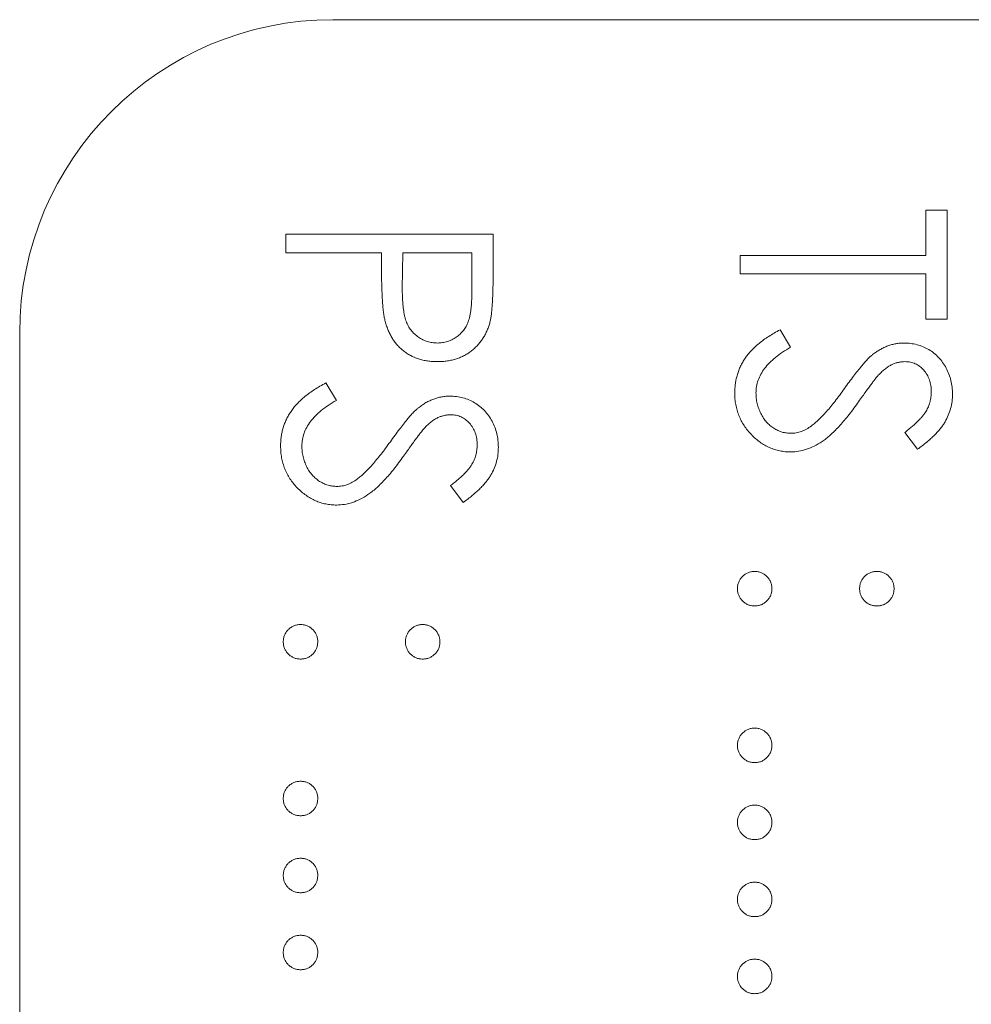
# Model space of a CAD drawing. Header units: millimetres. Extents: x 72 to 468, y 81 to 454.
# Tile 23 of 31: x 121.65 to 127.73, y 368.65 to 374.94. Entities that reach past the tile are written whole.
import ezdxf

# ---------------------------------------------------------------- set-up
doc = ezdxf.new("R2010")
doc.units = ezdxf.units.MM

msp = doc.modelspace()

# ---------------------------------------------------------------- linework, layer by layer
at = {"color": 7, "linetype": 'Continuous', "lineweight": 15}
for p, q in [((137.55, 374.94), (123.65, 374.94)), ((127.4372, 373.723), (127.5729, 373.723)), ((127.4372, 373.4347), (127.4372, 373.723)), ((127.5729, 373.723), (127.5729, 373.0277)), ((123.35, 373.5704), (124.6729, 373.5704)), ((123.35, 373.4517), (123.35, 373.5704)), ((124.6729, 373.5704), (124.6729, 373.311)), ((123.9606, 373.4517), (123.35, 373.4517)), ((123.9606, 373.3571), (123.9606, 373.4517)), ((124.0963, 373.4517), (124.0933, 373.2201)), ((124.5372, 373.4517), (124.0963, 373.4517)), ((124.5372, 373.2097), (124.5372, 373.4517)), ((126.25, 373.316), (126.25, 373.4347)), ((126.25, 373.4347), (127.4372, 373.4347)), ((127.4372, 373.316), (126.25, 373.316)), ((127.4372, 373.0277), (127.4372, 373.316)), ((127.5729, 373.0277), (127.4372, 373.0277)), ((126.5052, 372.9598), (126.5722, 372.848)), ((121.65, 372.94), (121.65, 316.94)), ((123.6052, 372.6206), (123.6722, 372.5088)), ((127.3829, 372.1966), (127.3015, 372.3039)), ((124.4829, 371.8574), (124.4015, 371.9647))]:
    msp.add_line(p, q, dxfattribs=at)
msp.add_arc((123.65, 372.94), 2, 90, 180, dxfattribs=at)
for points, knots in [([(123.9823, 373.0202), (123.9805, 373.0285), (123.9767, 373.0467), (123.9724, 373.0766), (123.9687, 373.1114), (123.9659, 373.1511), (123.9636, 373.1957), (123.9617, 373.245), (123.9607, 373.2994), (123.9606, 373.3373), (123.9606, 373.3571)], [0, 0, 0, 0, 0.075173, 0.164746, 0.268017, 0.385912, 0.517789, 0.663691, 0.824413, 1, 1, 1, 1]), ([(124.6729, 373.311), (124.6729, 373.2931), (124.6729, 373.2589), (124.6717, 373.2099), (124.6702, 373.1654), (124.6681, 373.1254), (124.6656, 373.09), (124.6621, 373.0591), (124.6584, 373.0327), (124.6547, 373.0169), (124.653, 373.0096)], [0, 0, 0, 0, 0.176956, 0.339055, 0.486318, 0.618781, 0.735619, 0.838742, 0.926457, 1, 1, 1, 1]), ([(124.0933, 373.2201), (124.0933, 373.2087), (124.0933, 373.1869), (124.0948, 373.1554), (124.0966, 373.1261), (124.0991, 373.0992), (124.1027, 373.0747), (124.1064, 373.0525), (124.1116, 373.0327), (124.1187, 373.0096), (124.1308, 372.9839), (124.1483, 372.9559), (124.1706, 372.9322), (124.1957, 372.9117), (124.2236, 372.8954), (124.2535, 372.8834), (124.2851, 372.8764), (124.3066, 372.8755), (124.3175, 372.875)], [0, 0, 0, 0, 0.0725384, 0.1400338, 0.2024957, 0.2605751, 0.3132283, 0.3615832, 0.4048784, 0.4441274, 0.5163997, 0.5865067, 0.6550854, 0.7243838, 0.7939735, 0.8616377, 0.9301109, 1, 1, 1, 1]), ([(124.3175, 372.875), (124.3282, 372.8755), (124.3493, 372.8764), (124.3803, 372.8835), (124.4099, 372.8953), (124.4375, 372.9118), (124.4625, 372.9317), (124.4842, 372.9549), (124.5017, 372.9812), (124.513, 373.0057), (124.5198, 373.0275), (124.5247, 373.0464), (124.5285, 373.0678), (124.5316, 373.0916), (124.5343, 373.1176), (124.5361, 373.1462), (124.5372, 373.1771), (124.5372, 373.1986), (124.5372, 373.2097)], [0, 0, 0, 0, 0.070044, 0.139238, 0.208197, 0.279173, 0.349987, 0.418354, 0.48761, 0.557411, 0.59533, 0.637964, 0.685913, 0.738185, 0.796103, 0.858517, 0.926658, 1, 1, 1, 1]), ([(124.3181, 372.7563), (124.3072, 372.7565), (124.2859, 372.7568), (124.2548, 372.7605), (124.225, 372.7655), (124.1967, 372.7733), (124.17, 372.7834), (124.1445, 372.7953), (124.1207, 372.8097), (124.0984, 372.8262), (124.0777, 372.8445), (124.0586, 372.8647), (124.0413, 372.8865), (124.0258, 372.9099), (124.0124, 372.9353), (124.0004, 372.962), (123.9903, 372.9905), (123.985, 373.0102), (123.9823, 373.0202)], [0, 0, 0, 0, 0.070119, 0.137192, 0.202016, 0.264631, 0.326117, 0.38601, 0.445812, 0.505298, 0.564633, 0.624283, 0.683902, 0.743953, 0.805388, 0.868388, 0.933084, 1, 1, 1, 1]), ([(124.653, 373.0096), (124.6505, 373.0005), (124.6456, 372.9824), (124.6357, 372.9564), (124.6239, 372.9316), (124.6105, 372.908), (124.5949, 372.8859), (124.5778, 372.8649), (124.5586, 372.8452), (124.5377, 372.827), (124.5153, 372.8103), (124.4912, 372.7958), (124.4658, 372.7838), (124.439, 372.7734), (124.4107, 372.766), (124.3811, 372.7604), (124.35, 372.7568), (124.3289, 372.7565), (124.3181, 372.7563)], [0, 0, 0, 0, 0.0624813, 0.1234904, 0.1834111, 0.2431532, 0.3021267, 0.3617097, 0.4218423, 0.4829319, 0.5445523, 0.6056807, 0.6676797, 0.7299844, 0.7945509, 0.8603456, 0.9289074, 1, 1, 1, 1]), ([(126.2161, 372.5575), (126.2163, 372.5675), (126.2167, 372.5874), (126.2201, 372.6168), (126.2249, 372.6455), (126.2325, 372.6734), (126.2417, 372.7006), (126.2531, 372.7271), (126.2668, 372.7529), (126.2824, 372.7782), (126.3005, 372.8028), (126.3217, 372.8266), (126.3453, 372.8503), (126.3719, 372.8732), (126.4011, 372.8959), (126.4332, 372.9177), (126.4681, 372.9393), (126.4926, 372.9529), (126.5052, 372.9598)], [0, 0, 0, 0, 0.057208, 0.113696, 0.169178, 0.224159, 0.27872, 0.333794, 0.389241, 0.445822, 0.503704, 0.564294, 0.627975, 0.695038, 0.765373, 0.839611, 0.917538, 1, 1, 1, 1]), ([(126.5722, 372.848), (126.5548, 372.8376), (126.5215, 372.8177), (126.4764, 372.7844), (126.4381, 372.75), (126.4068, 372.7141), (126.3821, 372.6769), (126.3646, 372.6383), (126.3537, 372.5983), (126.3524, 372.5711), (126.3518, 372.5575)], [0, 0, 0, 0, 0.159004, 0.304646, 0.438547, 0.562322, 0.677433, 0.786897, 0.893611, 1, 1, 1, 1]), ([(127.0967, 372.8011), (127.1045, 372.8069), (127.1198, 372.8184), (127.1437, 372.8336), (127.1682, 372.8465), (127.1934, 372.8566), (127.2188, 372.8651), (127.2448, 372.8709), (127.2713, 372.8745), (127.2892, 372.8748), (127.2981, 372.875)], [0, 0, 0, 0, 0.133507, 0.262559, 0.388264, 0.512667, 0.633722, 0.755394, 0.877553, 1, 1, 1, 1]), ([(127.2981, 372.875), (127.3121, 372.8745), (127.3398, 372.8735), (127.3802, 372.8653), (127.4189, 372.8523), (127.4553, 372.834), (127.4885, 372.8105), (127.519, 372.7832), (127.5446, 372.7508), (127.567, 372.7152), (127.5845, 372.6763), (127.5977, 372.6355), (127.6052, 372.5927), (127.6063, 372.5637), (127.6068, 372.5491)], [0, 0, 0, 0, 0.083785, 0.16578, 0.24628, 0.327461, 0.408797, 0.489715, 0.571376, 0.655523, 0.741019, 0.826547, 0.911989, 1, 1, 1, 1]), ([(126.9168, 372.5843), (126.9267, 372.5982), (126.9456, 372.6248), (126.9738, 372.662), (126.9995, 372.6953), (127.023, 372.7245), (127.0444, 372.7496), (127.0634, 372.7708), (127.0806, 372.7876), (127.0917, 372.7969), (127.0967, 372.8011)], [0, 0, 0, 0, 0.181535, 0.347082, 0.495568, 0.628357, 0.74552, 0.845831, 0.930782, 1, 1, 1, 1]), ([(127.3037, 372.7563), (127.2966, 372.7561), (127.2824, 372.7558), (127.2614, 372.7517), (127.2405, 372.7464), (127.2198, 372.7379), (127.1988, 372.7263), (127.1772, 372.711), (127.1549, 372.6917), (127.1404, 372.6769), (127.1327, 372.6691)], [0, 0, 0, 0, 0.107285, 0.214746, 0.322939, 0.434116, 0.553412, 0.686073, 0.834256, 1, 1, 1, 1]), ([(127.4712, 372.5623), (127.4707, 372.576), (127.4698, 372.6023), (127.4602, 372.6397), (127.445, 372.6734), (127.4237, 372.7024), (127.3985, 372.7264), (127.3695, 372.7439), (127.3374, 372.7544), (127.3151, 372.7556), (127.3037, 372.7563)], [0, 0, 0, 0, 0.143073, 0.275903, 0.402371, 0.528414, 0.650356, 0.765895, 0.880774, 1, 1, 1, 1]), ([(127.1327, 372.6691), (127.1302, 372.6662), (127.124, 372.6593), (127.114, 372.6468), (127.1016, 372.6301), (127.0862, 372.6099), (127.0684, 372.5858), (127.0484, 372.5576), (127.0255, 372.5258), (127.0095, 372.5032), (127.001, 372.4913)], [0, 0, 0, 0, 0.052594, 0.124952, 0.218094, 0.333502, 0.468789, 0.624938, 0.801683, 1, 1, 1, 1]), ([(123.3161, 372.2183), (123.3163, 372.2283), (123.3167, 372.2482), (123.3201, 372.2776), (123.3249, 372.3063), (123.3325, 372.3342), (123.3417, 372.3614), (123.3531, 372.3879), (123.3668, 372.4137), (123.3824, 372.439), (123.4005, 372.4636), (123.4217, 372.4874), (123.4453, 372.5111), (123.4719, 372.534), (123.5011, 372.5567), (123.5332, 372.5785), (123.5681, 372.6001), (123.5926, 372.6136), (123.6052, 372.6206)], [0, 0, 0, 0, 0.057208, 0.113696, 0.169178, 0.224159, 0.27872, 0.333794, 0.389241, 0.445822, 0.503704, 0.564294, 0.627975, 0.695038, 0.765373, 0.839611, 0.917538, 1, 1, 1, 1]), ([(126.7058, 372.3458), (126.7134, 372.3517), (126.7293, 372.3642), (126.753, 372.3855), (126.7774, 372.4106), (126.8035, 372.4386), (126.8301, 372.4704), (126.8584, 372.505), (126.8873, 372.5434), (126.9067, 372.5704), (126.9168, 372.5843)], [0, 0, 0, 0, 0.0902792, 0.1895299, 0.2991979, 0.4189259, 0.5483763, 0.6881364, 0.8390835, 1, 1, 1, 1]), ([(124.1967, 372.4619), (124.2045, 372.4677), (124.2198, 372.4792), (124.2437, 372.4944), (124.2682, 372.5073), (124.2934, 372.5174), (124.3188, 372.5259), (124.3448, 372.5317), (124.3713, 372.5353), (124.3892, 372.5356), (124.3981, 372.5358)], [0, 0, 0, 0, 0.133507, 0.262559, 0.388264, 0.512667, 0.633722, 0.755394, 0.877553, 1, 1, 1, 1]), ([(124.3981, 372.5358), (124.4121, 372.5353), (124.4398, 372.5343), (124.4802, 372.5261), (124.5189, 372.5131), (124.5553, 372.4948), (124.5885, 372.4713), (124.619, 372.444), (124.6446, 372.4116), (124.667, 372.376), (124.6845, 372.3371), (124.6977, 372.2962), (124.7052, 372.2535), (124.7063, 372.2245), (124.7068, 372.2098)], [0, 0, 0, 0, 0.083785, 0.16578, 0.24628, 0.327461, 0.408797, 0.489715, 0.571376, 0.655523, 0.741019, 0.826547, 0.911989, 1, 1, 1, 1]), ([(126.5741, 372.1796), (126.5622, 372.1799), (126.5388, 372.1804), (126.5043, 372.186), (126.4708, 372.1943), (126.4387, 372.2068), (126.4074, 372.222), (126.3778, 372.2414), (126.3491, 372.2638), (126.3222, 372.2895), (126.2975, 372.3177), (126.2755, 372.3474), (126.2572, 372.3788), (126.2423, 372.4117), (126.2306, 372.446), (126.2221, 372.4819), (126.2169, 372.5192), (126.2164, 372.5446), (126.2161, 372.5575)], [0, 0, 0, 0, 0.061484, 0.121775, 0.18092, 0.240256, 0.300114, 0.361146, 0.423501, 0.488669, 0.553954, 0.617581, 0.680238, 0.742187, 0.804663, 0.868259, 0.93302, 1, 1, 1, 1]), ([(126.3518, 372.5575), (126.3521, 372.5459), (126.3527, 372.5229), (126.3589, 372.4891), (126.3683, 372.4562), (126.3819, 372.425), (126.3983, 372.3958), (126.418, 372.3703), (126.4402, 372.3482), (126.4649, 372.3301), (126.4915, 372.3163), (126.5188, 372.3056), (126.5472, 372.2997), (126.5663, 372.2988), (126.576, 372.2984)], [0, 0, 0, 0, 0.091264, 0.18093, 0.270088, 0.360156, 0.448343, 0.532666, 0.613834, 0.693982, 0.772716, 0.849335, 0.923967, 1, 1, 1, 1]), ([(127.3015, 372.3039), (127.3099, 372.3104), (127.326, 372.3229), (127.3485, 372.3418), (127.3691, 372.3597), (127.3869, 372.3773), (127.4031, 372.3937), (127.4169, 372.4096), (127.4285, 372.4248), (127.4409, 372.444), (127.4532, 372.4681), (127.4637, 372.4983), (127.4699, 372.5299), (127.4707, 372.5514), (127.4712, 372.5623)], [0, 0, 0, 0, 0.098469, 0.189629, 0.274184, 0.352183, 0.423199, 0.488551, 0.548473, 0.60144, 0.701198, 0.799592, 0.898545, 1, 1, 1, 1]), ([(127.6068, 372.5491), (127.6063, 372.5335), (127.6052, 372.5025), (127.5959, 372.4569), (127.5805, 372.413), (127.5631, 372.3776), (127.5457, 372.35), (127.5298, 372.3289), (127.5115, 372.3076), (127.4908, 372.2857), (127.4674, 372.2638), (127.4415, 372.2415), (127.4133, 372.2188), (127.3932, 372.2041), (127.3829, 372.1966)], [0, 0, 0, 0, 0.107233, 0.213252, 0.31883, 0.426794, 0.483646, 0.543604, 0.608308, 0.677127, 0.750686, 0.828713, 0.91219, 1, 1, 1, 1]), ([(123.6722, 372.5088), (123.6548, 372.4984), (123.6215, 372.4784), (123.5764, 372.4452), (123.5381, 372.4108), (123.5068, 372.3749), (123.4821, 372.3377), (123.4646, 372.2991), (123.4537, 372.2591), (123.4524, 372.2319), (123.4518, 372.2183)], [0, 0, 0, 0, 0.159004, 0.304646, 0.438547, 0.562322, 0.677433, 0.786897, 0.893611, 1, 1, 1, 1]), ([(124.0168, 372.2451), (124.0267, 372.259), (124.0456, 372.2856), (124.0738, 372.3228), (124.0995, 372.3561), (124.123, 372.3853), (124.1444, 372.4104), (124.1634, 372.4316), (124.1806, 372.4484), (124.1917, 372.4577), (124.1967, 372.4619)], [0, 0, 0, 0, 0.181535, 0.347082, 0.495568, 0.628357, 0.74552, 0.845831, 0.930782, 1, 1, 1, 1]), ([(127.001, 372.4913), (126.9906, 372.4769), (126.9704, 372.4491), (126.94, 372.4096), (126.9102, 372.3737), (126.8814, 372.3414), (126.8536, 372.3123), (126.8265, 372.2868), (126.8004, 372.2647), (126.7669, 372.2408), (126.7258, 372.2164), (126.6754, 372.1954), (126.6249, 372.1822), (126.5909, 372.1805), (126.5741, 372.1796)], [0, 0, 0, 0, 0.096972, 0.187773, 0.272396, 0.351321, 0.424335, 0.491909, 0.554233, 0.611268, 0.716348, 0.81454, 0.908495, 1, 1, 1, 1]), ([(124.4037, 372.4171), (124.3966, 372.4169), (124.3824, 372.4166), (124.3614, 372.4125), (124.3405, 372.4072), (124.3198, 372.3987), (124.2988, 372.3871), (124.2772, 372.3717), (124.2549, 372.3525), (124.2404, 372.3377), (124.2327, 372.3299)], [0, 0, 0, 0, 0.107285, 0.214746, 0.322939, 0.434116, 0.553412, 0.686073, 0.834256, 1, 1, 1, 1]), ([(124.5712, 372.2231), (124.5707, 372.2368), (124.5698, 372.2631), (124.5602, 372.3005), (124.545, 372.3342), (124.5237, 372.3631), (124.4985, 372.3872), (124.4695, 372.4047), (124.4374, 372.4152), (124.4151, 372.4164), (124.4037, 372.4171)], [0, 0, 0, 0, 0.143073, 0.275903, 0.402371, 0.528414, 0.650356, 0.765895, 0.880774, 1, 1, 1, 1]), ([(124.2327, 372.3299), (124.2302, 372.327), (124.224, 372.3201), (124.214, 372.3075), (124.2016, 372.2909), (124.1862, 372.2707), (124.1684, 372.2465), (124.1484, 372.2184), (124.1255, 372.1866), (124.1095, 372.164), (124.101, 372.1521)], [0, 0, 0, 0, 0.052594, 0.124952, 0.218094, 0.333502, 0.468789, 0.624938, 0.801683, 1, 1, 1, 1]), ([(126.576, 372.2984), (126.587, 372.2989), (126.6094, 372.3001), (126.6424, 372.3096), (126.6751, 372.3247), (126.6953, 372.3386), (126.7058, 372.3458)], [0, 0, 0, 0, 0.234723, 0.477158, 0.728556, 1, 1, 1, 1]), ([(123.6741, 371.8404), (123.6622, 371.8407), (123.6388, 371.8412), (123.6043, 371.8468), (123.5708, 371.8551), (123.5387, 371.8676), (123.5074, 371.8828), (123.4778, 371.9022), (123.4491, 371.9246), (123.4222, 371.9503), (123.3975, 371.9784), (123.3755, 372.0082), (123.3572, 372.0396), (123.3423, 372.0724), (123.3306, 372.1068), (123.3221, 372.1426), (123.3169, 372.18), (123.3164, 372.2054), (123.3161, 372.2183)], [0, 0, 0, 0, 0.061484, 0.121775, 0.18092, 0.240256, 0.300114, 0.361146, 0.423501, 0.488669, 0.553954, 0.617581, 0.680238, 0.742187, 0.804663, 0.868259, 0.93302, 1, 1, 1, 1]), ([(123.4518, 372.2183), (123.4521, 372.2067), (123.4527, 372.1837), (123.4589, 372.1499), (123.4683, 372.117), (123.4819, 372.0858), (123.4983, 372.0566), (123.518, 372.0311), (123.5402, 372.009), (123.5649, 371.9909), (123.5915, 371.9771), (123.6188, 371.9664), (123.6472, 371.9605), (123.6663, 371.9596), (123.676, 371.9592)], [0, 0, 0, 0, 0.091264, 0.18093, 0.270088, 0.360156, 0.448343, 0.532666, 0.613834, 0.693982, 0.772716, 0.849335, 0.923967, 1, 1, 1, 1]), ([(123.8058, 372.0066), (123.8134, 372.0125), (123.8293, 372.0249), (123.853, 372.0463), (123.8774, 372.0714), (123.9035, 372.0993), (123.9301, 372.1311), (123.9584, 372.1658), (123.9873, 372.2042), (124.0067, 372.2312), (124.0168, 372.2451)], [0, 0, 0, 0, 0.090279, 0.18953, 0.299198, 0.418926, 0.548376, 0.688136, 0.839084, 1, 1, 1, 1]), ([(124.4015, 371.9647), (124.4099, 371.9712), (124.426, 371.9837), (124.4485, 372.0026), (124.4691, 372.0205), (124.4869, 372.0381), (124.5031, 372.0545), (124.5169, 372.0704), (124.5285, 372.0856), (124.5409, 372.1048), (124.5532, 372.1289), (124.5637, 372.1591), (124.5699, 372.1907), (124.5707, 372.2122), (124.5712, 372.2231)], [0, 0, 0, 0, 0.098469, 0.189629, 0.274184, 0.352183, 0.423199, 0.488551, 0.548473, 0.60144, 0.701198, 0.799592, 0.898545, 1, 1, 1, 1]), ([(124.7068, 372.2098), (124.7063, 372.1943), (124.7052, 372.1633), (124.6959, 372.1177), (124.6805, 372.0737), (124.6631, 372.0384), (124.6457, 372.0108), (124.6298, 371.9897), (124.6115, 371.9683), (124.5908, 371.9465), (124.5674, 371.9246), (124.5415, 371.9023), (124.5133, 371.8795), (124.4932, 371.8649), (124.4829, 371.8574)], [0, 0, 0, 0, 0.107233, 0.213252, 0.31883, 0.426794, 0.483646, 0.543604, 0.608308, 0.677127, 0.750686, 0.828713, 0.91219, 1, 1, 1, 1]), ([(124.101, 372.1521), (124.0906, 372.1377), (124.0704, 372.1099), (124.04, 372.0704), (124.0102, 372.0345), (123.9814, 372.0022), (123.9536, 371.9731), (123.9265, 371.9476), (123.9004, 371.9255), (123.8669, 371.9016), (123.8258, 371.8772), (123.7754, 371.8562), (123.7249, 371.843), (123.6909, 371.8413), (123.6741, 371.8404)], [0, 0, 0, 0, 0.096972, 0.187773, 0.272396, 0.351321, 0.424335, 0.491909, 0.554233, 0.611268, 0.716348, 0.81454, 0.908495, 1, 1, 1, 1]), ([(123.676, 371.9592), (123.687, 371.9597), (123.7094, 371.9608), (123.7424, 371.9704), (123.7751, 371.9855), (123.7953, 371.9994), (123.8058, 372.0066)], [0, 0, 0, 0, 0.234723, 0.477158, 0.728556, 1, 1, 1, 1]), ([(126.233, 371.3062), (126.2334, 371.3136), (126.2342, 371.328), (126.2407, 371.3487), (126.2508, 371.3677), (126.2649, 371.3847), (126.2819, 371.3985), (126.3009, 371.4089), (126.3216, 371.4152), (126.336, 371.416), (126.3433, 371.4164)], [0, 0, 0, 0, 0.1277566, 0.2494144, 0.3727965, 0.5001113, 0.6286099, 0.7506434, 0.8737684, 1, 1, 1, 1]), ([(126.3433, 371.4164), (126.3507, 371.416), (126.3653, 371.4152), (126.3862, 371.4089), (126.4051, 371.3985), (126.4219, 371.3846), (126.436, 371.3677), (126.4462, 371.3487), (126.4523, 371.3279), (126.4531, 371.3135), (126.4535, 371.3062)], [0, 0, 0, 0, 0.129097, 0.252046, 0.373905, 0.5010378, 0.6281707, 0.7513765, 0.872426, 1, 1, 1, 1]), ([(127.0132, 371.3062), (127.0136, 371.3135), (127.0145, 371.3279), (127.0205, 371.3487), (127.0308, 371.3677), (127.0448, 371.3846), (127.0616, 371.3985), (127.0806, 371.4089), (127.1014, 371.4152), (127.116, 371.416), (127.1235, 371.4164)], [0, 0, 0, 0, 0.127574, 0.2486235, 0.3718293, 0.4989622, 0.626095, 0.747954, 0.870903, 1, 1, 1, 1]), ([(127.1235, 371.4164), (127.1308, 371.416), (127.1451, 371.4152), (127.1658, 371.4089), (127.1848, 371.3986), (127.2016, 371.3845), (127.216, 371.3678), (127.226, 371.3487), (127.2325, 371.328), (127.2333, 371.3136), (127.2337, 371.3062)], [0, 0, 0, 0, 0.126257, 0.2494068, 0.3714648, 0.4988052, 0.6271285, 0.7505355, 0.8722177, 1, 1, 1, 1]), ([(126.3433, 371.1959), (126.336, 371.1964), (126.3217, 371.1973), (126.3008, 371.203), (126.282, 371.214), (126.2649, 371.2277), (126.2509, 371.2446), (126.2406, 371.2635), (126.2343, 371.2843), (126.2334, 371.2988), (126.233, 371.3062)], [0, 0, 0, 0, 0.126178, 0.248821, 0.37154, 0.499984, 0.627244, 0.749226, 0.872298, 1, 1, 1, 1]), ([(126.4535, 371.3062), (126.4531, 371.2988), (126.4522, 371.2844), (126.4463, 371.2635), (126.4359, 371.2446), (126.422, 371.2278), (126.4051, 371.2139), (126.3863, 371.2031), (126.3653, 371.1972), (126.3507, 371.1964), (126.3433, 371.1959)], [0, 0, 0, 0, 0.127519, 0.249986, 0.371792, 0.49887, 0.625948, 0.748492, 0.870959, 1, 1, 1, 1]), ([(127.1235, 371.1959), (127.116, 371.1964), (127.1015, 371.1972), (127.0804, 371.2031), (127.0617, 371.2139), (127.0448, 371.2278), (127.0309, 371.2446), (127.0204, 371.2635), (127.0145, 371.2844), (127.0137, 371.2988), (127.0132, 371.3062)], [0, 0, 0, 0, 0.129041, 0.251508, 0.374052, 0.50113, 0.628208, 0.750014, 0.872481, 1, 1, 1, 1]), ([(127.2337, 371.3062), (127.2333, 371.2988), (127.2324, 371.2844), (127.2265, 371.2635), (127.2161, 371.2446), (127.2021, 371.2278), (127.1852, 371.2139), (127.1665, 371.2031), (127.1454, 371.1972), (127.1309, 371.1964), (127.1235, 371.1959)], [0, 0, 0, 0, 0.127519, 0.249986, 0.371792, 0.49887, 0.625948, 0.748492, 0.870959, 1, 1, 1, 1]), ([(123.333, 370.967), (123.3334, 370.9743), (123.3342, 370.9888), (123.3407, 371.0095), (123.3508, 371.0285), (123.3649, 371.0454), (123.3819, 371.0593), (123.4009, 371.0697), (123.4216, 371.076), (123.436, 371.0768), (123.4433, 371.0772)], [0, 0, 0, 0, 0.1277566, 0.2494144, 0.3727965, 0.5001113, 0.6286099, 0.7506434, 0.8737684, 1, 1, 1, 1]), ([(123.4433, 371.0772), (123.4507, 371.0768), (123.4653, 371.076), (123.4862, 371.0697), (123.5051, 371.0593), (123.5219, 371.0453), (123.536, 371.0285), (123.5462, 371.0095), (123.5523, 370.9887), (123.5531, 370.9743), (123.5535, 370.967)], [0, 0, 0, 0, 0.129097, 0.252046, 0.373905, 0.5010378, 0.6281707, 0.7513765, 0.872426, 1, 1, 1, 1]), ([(124.1132, 370.967), (124.1136, 370.9743), (124.1145, 370.9887), (124.1205, 371.0095), (124.1308, 371.0285), (124.1448, 371.0453), (124.1616, 371.0593), (124.1806, 371.0697), (124.2014, 371.076), (124.216, 371.0768), (124.2235, 371.0772)], [0, 0, 0, 0, 0.127574, 0.2486235, 0.3718293, 0.4989622, 0.626095, 0.747954, 0.870903, 1, 1, 1, 1]), ([(124.2235, 371.0772), (124.2308, 371.0768), (124.2451, 371.076), (124.2658, 371.0697), (124.2848, 371.0593), (124.3016, 371.0453), (124.316, 371.0286), (124.326, 371.0094), (124.3325, 370.9888), (124.3333, 370.9743), (124.3337, 370.967)], [0, 0, 0, 0, 0.126257, 0.249407, 0.371465, 0.498805, 0.627129, 0.750535, 0.872218, 1, 1, 1, 1]), ([(123.4433, 370.8567), (123.436, 370.8572), (123.4217, 370.8581), (123.4008, 370.8638), (123.382, 370.8748), (123.3649, 370.8885), (123.3509, 370.9054), (123.3406, 370.9243), (123.3343, 370.9451), (123.3334, 370.9596), (123.333, 370.967)], [0, 0, 0, 0, 0.126178, 0.248821, 0.37154, 0.499984, 0.627244, 0.749226, 0.872298, 1, 1, 1, 1]), ([(123.5535, 370.967), (123.5531, 370.9596), (123.5522, 370.9452), (123.5463, 370.9243), (123.5359, 370.9054), (123.522, 370.8885), (123.5051, 370.8747), (123.4863, 370.8638), (123.4653, 370.858), (123.4507, 370.8572), (123.4433, 370.8567)], [0, 0, 0, 0, 0.127519, 0.249986, 0.371792, 0.49887, 0.625948, 0.748492, 0.870959, 1, 1, 1, 1]), ([(124.2235, 370.8567), (124.216, 370.8572), (124.2015, 370.858), (124.1804, 370.8638), (124.1617, 370.8747), (124.1448, 370.8885), (124.1309, 370.9054), (124.1204, 370.9243), (124.1145, 370.9452), (124.1137, 370.9596), (124.1132, 370.967)], [0, 0, 0, 0, 0.129041, 0.251508, 0.374052, 0.50113, 0.628208, 0.750014, 0.872481, 1, 1, 1, 1]), ([(124.3337, 370.967), (124.3333, 370.9596), (124.3324, 370.9452), (124.3265, 370.9243), (124.3161, 370.9054), (124.3021, 370.8885), (124.2852, 370.8747), (124.2665, 370.8638), (124.2454, 370.858), (124.2309, 370.8572), (124.2235, 370.8567)], [0, 0, 0, 0, 0.127519, 0.249986, 0.371792, 0.49887, 0.625948, 0.748492, 0.870959, 1, 1, 1, 1]), ([(126.233, 370.3055), (126.2334, 370.3129), (126.2342, 370.3273), (126.2407, 370.348), (126.2508, 370.3671), (126.2649, 370.384), (126.2819, 370.3978), (126.3009, 370.4082), (126.3216, 370.4145), (126.336, 370.4153), (126.3433, 370.4157)], [0, 0, 0, 0, 0.1277566, 0.2494144, 0.3727965, 0.5001113, 0.6286099, 0.7506434, 0.8737684, 1, 1, 1, 1]), ([(126.3433, 370.4157), (126.3507, 370.4153), (126.3653, 370.4146), (126.3862, 370.4082), (126.4051, 370.3979), (126.4219, 370.3839), (126.436, 370.3671), (126.4462, 370.348), (126.4523, 370.3272), (126.4531, 370.3129), (126.4535, 370.3055)], [0, 0, 0, 0, 0.129097, 0.252046, 0.373905, 0.5010378, 0.6281707, 0.7513765, 0.872426, 1, 1, 1, 1]), ([(126.3433, 370.1953), (126.336, 370.1957), (126.3217, 370.1966), (126.3008, 370.2024), (126.282, 370.2133), (126.2649, 370.227), (126.2509, 370.2439), (126.2406, 370.2629), (126.2343, 370.2836), (126.2334, 370.2981), (126.233, 370.3055)], [0, 0, 0, 0, 0.126178, 0.248821, 0.37154, 0.499984, 0.627244, 0.749226, 0.872298, 1, 1, 1, 1]), ([(126.4535, 370.3055), (126.4531, 370.2981), (126.4522, 370.2837), (126.4463, 370.2628), (126.4359, 370.2439), (126.422, 370.2271), (126.4051, 370.2132), (126.3863, 370.2024), (126.3653, 370.1966), (126.3507, 370.1957), (126.3433, 370.1953)], [0, 0, 0, 0, 0.127519, 0.249986, 0.371792, 0.49887, 0.625948, 0.748492, 0.870959, 1, 1, 1, 1]), ([(123.333, 369.9663), (123.3334, 369.9737), (123.3342, 369.9881), (123.3407, 370.0088), (123.3508, 370.0278), (123.3649, 370.0448), (123.3819, 370.0586), (123.4009, 370.069), (123.4216, 370.0753), (123.436, 370.0761), (123.4433, 370.0765)], [0, 0, 0, 0, 0.1277566, 0.2494144, 0.3727965, 0.5001113, 0.6286099, 0.7506434, 0.8737684, 1, 1, 1, 1]), ([(123.4433, 370.0765), (123.4507, 370.0761), (123.4653, 370.0754), (123.4862, 370.069), (123.5051, 370.0587), (123.5219, 370.0447), (123.536, 370.0278), (123.5462, 370.0088), (123.5523, 369.988), (123.5531, 369.9737), (123.5535, 369.9663)], [0, 0, 0, 0, 0.129097, 0.252046, 0.373905, 0.5010378, 0.6281707, 0.7513765, 0.872426, 1, 1, 1, 1]), ([(123.4433, 369.8561), (123.436, 369.8565), (123.4217, 369.8574), (123.4008, 369.8632), (123.382, 369.8741), (123.3649, 369.8878), (123.3509, 369.9047), (123.3406, 369.9237), (123.3343, 369.9444), (123.3334, 369.9589), (123.333, 369.9663)], [0, 0, 0, 0, 0.126178, 0.248821, 0.37154, 0.499984, 0.627244, 0.749226, 0.872298, 1, 1, 1, 1]), ([(123.5535, 369.9663), (123.5531, 369.9589), (123.5522, 369.9445), (123.5463, 369.9236), (123.5359, 369.9047), (123.522, 369.8879), (123.5051, 369.874), (123.4863, 369.8632), (123.4653, 369.8573), (123.4507, 369.8565), (123.4433, 369.8561)], [0, 0, 0, 0, 0.127519, 0.249986, 0.371792, 0.49887, 0.625948, 0.748492, 0.870959, 1, 1, 1, 1]), ([(126.233, 369.8137), (126.2334, 369.821), (126.2342, 369.8354), (126.2407, 369.8561), (126.2508, 369.8752), (126.2649, 369.8921), (126.2819, 369.9059), (126.3009, 369.9164), (126.3216, 369.9227), (126.336, 369.9235), (126.3433, 369.9239)], [0, 0, 0, 0, 0.1277566, 0.2494144, 0.3727965, 0.5001113, 0.6286099, 0.7506434, 0.8737684, 1, 1, 1, 1]), ([(126.3433, 369.9239), (126.3507, 369.9235), (126.3653, 369.9227), (126.3862, 369.9164), (126.4051, 369.906), (126.4219, 369.892), (126.436, 369.8752), (126.4462, 369.8562), (126.4523, 369.8354), (126.4531, 369.821), (126.4535, 369.8137)], [0, 0, 0, 0, 0.129097, 0.252046, 0.373905, 0.5010378, 0.6281707, 0.7513765, 0.872426, 1, 1, 1, 1]), ([(126.3433, 369.7034), (126.336, 369.7039), (126.3217, 369.7048), (126.3008, 369.7105), (126.282, 369.7214), (126.2649, 369.7351), (126.2509, 369.7521), (126.2406, 369.771), (126.2343, 369.7918), (126.2334, 369.8063), (126.233, 369.8137)], [0, 0, 0, 0, 0.126178, 0.248821, 0.37154, 0.499984, 0.627244, 0.749226, 0.872298, 1, 1, 1, 1]), ([(126.4535, 369.8137), (126.4531, 369.8063), (126.4522, 369.7918), (126.4463, 369.771), (126.4359, 369.7521), (126.422, 369.7352), (126.4051, 369.7214), (126.3863, 369.7105), (126.3653, 369.7047), (126.3507, 369.7038), (126.3433, 369.7034)], [0, 0, 0, 0, 0.127519, 0.249986, 0.371792, 0.49887, 0.625948, 0.748492, 0.870959, 1, 1, 1, 1]), ([(123.333, 369.4744), (123.3334, 369.4818), (123.3342, 369.4962), (123.3407, 369.5169), (123.3508, 369.536), (123.3649, 369.5529), (123.3819, 369.5667), (123.4009, 369.5772), (123.4216, 369.5834), (123.436, 369.5843), (123.4433, 369.5847)], [0, 0, 0, 0, 0.1277566, 0.2494144, 0.3727965, 0.5001113, 0.6286099, 0.7506434, 0.8737684, 1, 1, 1, 1]), ([(123.4433, 369.5847), (123.4507, 369.5843), (123.4653, 369.5835), (123.4862, 369.5772), (123.5051, 369.5668), (123.5219, 369.5528), (123.536, 369.536), (123.5462, 369.517), (123.5523, 369.4962), (123.5531, 369.4818), (123.5535, 369.4744)], [0, 0, 0, 0, 0.129097, 0.252046, 0.373905, 0.5010378, 0.6281707, 0.7513765, 0.872426, 1, 1, 1, 1]), ([(123.4433, 369.3642), (123.436, 369.3647), (123.4217, 369.3655), (123.4008, 369.3713), (123.382, 369.3822), (123.3649, 369.3959), (123.3509, 369.4129), (123.3406, 369.4318), (123.3343, 369.4526), (123.3334, 369.4671), (123.333, 369.4744)], [0, 0, 0, 0, 0.126178, 0.248821, 0.37154, 0.499984, 0.627244, 0.749226, 0.872298, 1, 1, 1, 1]), ([(123.5535, 369.4744), (123.5531, 369.4671), (123.5522, 369.4526), (123.5463, 369.4318), (123.5359, 369.4129), (123.522, 369.396), (123.5051, 369.3822), (123.4863, 369.3713), (123.4653, 369.3655), (123.4507, 369.3646), (123.4433, 369.3642)], [0, 0, 0, 0, 0.127519, 0.249986, 0.371792, 0.49887, 0.625948, 0.748492, 0.870959, 1, 1, 1, 1]), ([(126.233, 369.3218), (126.2334, 369.3292), (126.2342, 369.3436), (126.2407, 369.3643), (126.2508, 369.3833), (126.2649, 369.4003), (126.2819, 369.4141), (126.3009, 369.4245), (126.3216, 369.4308), (126.336, 369.4316), (126.3433, 369.432)], [0, 0, 0, 0, 0.1277566, 0.2494144, 0.3727965, 0.5001113, 0.6286099, 0.7506434, 0.8737684, 1, 1, 1, 1]), ([(126.3433, 369.432), (126.3507, 369.4316), (126.3653, 369.4309), (126.3862, 369.4245), (126.4051, 369.4142), (126.4219, 369.4002), (126.436, 369.3834), (126.4462, 369.3643), (126.4523, 369.3435), (126.4531, 369.3292), (126.4535, 369.3218)], [0, 0, 0, 0, 0.129097, 0.252046, 0.373905, 0.5010378, 0.6281707, 0.7513765, 0.872426, 1, 1, 1, 1]), ([(126.3433, 369.2116), (126.336, 369.212), (126.3217, 369.2129), (126.3008, 369.2187), (126.282, 369.2296), (126.2649, 369.2433), (126.2509, 369.2602), (126.2406, 369.2792), (126.2343, 369.2999), (126.2334, 369.3144), (126.233, 369.3218)], [0, 0, 0, 0, 0.126178, 0.248821, 0.37154, 0.499984, 0.627244, 0.749226, 0.872298, 1, 1, 1, 1]), ([(126.4535, 369.3218), (126.4531, 369.3144), (126.4522, 369.3), (126.4463, 369.2791), (126.4359, 369.2602), (126.422, 369.2434), (126.4051, 369.2295), (126.3863, 369.2187), (126.3653, 369.2128), (126.3507, 369.212), (126.3433, 369.2116)], [0, 0, 0, 0, 0.127519, 0.249986, 0.371792, 0.49887, 0.625948, 0.748492, 0.870959, 1, 1, 1, 1]), ([(123.333, 368.9826), (123.3334, 368.99), (123.3342, 369.0044), (123.3407, 369.0251), (123.3508, 369.0441), (123.3649, 369.0611), (123.3819, 369.0749), (123.4009, 369.0853), (123.4216, 369.0916), (123.436, 369.0924), (123.4433, 369.0928)], [0, 0, 0, 0, 0.1277566, 0.2494144, 0.3727965, 0.5001113, 0.6286099, 0.7506434, 0.8737684, 1, 1, 1, 1]), ([(123.4433, 369.0928), (123.4507, 369.0924), (123.4653, 369.0916), (123.4862, 369.0853), (123.5051, 369.075), (123.5219, 369.061), (123.536, 369.0441), (123.5462, 369.0251), (123.5523, 369.0043), (123.5531, 368.99), (123.5535, 368.9826)], [0, 0, 0, 0, 0.129097, 0.252046, 0.373905, 0.5010378, 0.6281707, 0.7513765, 0.872426, 1, 1, 1, 1]), ([(123.4433, 368.8723), (123.436, 368.8728), (123.4217, 368.8737), (123.4008, 368.8795), (123.382, 368.8904), (123.3649, 368.9041), (123.3509, 368.921), (123.3406, 368.9399), (123.3343, 368.9607), (123.3334, 368.9752), (123.333, 368.9826)], [0, 0, 0, 0, 0.126178, 0.248821, 0.37154, 0.499984, 0.627244, 0.749226, 0.872298, 1, 1, 1, 1]), ([(123.5535, 368.9826), (123.5531, 368.9752), (123.5522, 368.9608), (123.5463, 368.9399), (123.5359, 368.921), (123.522, 368.9042), (123.5051, 368.8903), (123.4863, 368.8795), (123.4653, 368.8736), (123.4507, 368.8728), (123.4433, 368.8723)], [0, 0, 0, 0, 0.127519, 0.249986, 0.371792, 0.49887, 0.625948, 0.748492, 0.870959, 1, 1, 1, 1]), ([(126.233, 368.8299), (126.2334, 368.8373), (126.2342, 368.8517), (126.2407, 368.8724), (126.2508, 368.8915), (126.2649, 368.9084), (126.2819, 368.9222), (126.3009, 368.9327), (126.3216, 368.9389), (126.336, 368.9398), (126.3433, 368.9402)], [0, 0, 0, 0, 0.1277566, 0.2494144, 0.3727965, 0.5001113, 0.6286099, 0.7506434, 0.8737684, 1, 1, 1, 1]), ([(126.3433, 368.9402), (126.3507, 368.9398), (126.3653, 368.939), (126.3862, 368.9327), (126.4051, 368.9223), (126.4219, 368.9083), (126.436, 368.8915), (126.4462, 368.8725), (126.4523, 368.8517), (126.4531, 368.8373), (126.4535, 368.8299)], [0, 0, 0, 0, 0.129097, 0.252046, 0.373905, 0.5010378, 0.6281707, 0.7513765, 0.872426, 1, 1, 1, 1]), ([(126.3433, 368.7197), (126.336, 368.7202), (126.3217, 368.721), (126.3008, 368.7268), (126.282, 368.7377), (126.2649, 368.7514), (126.2509, 368.7684), (126.2406, 368.7873), (126.2343, 368.8081), (126.2334, 368.8226), (126.233, 368.8299)], [0, 0, 0, 0, 0.126178, 0.248821, 0.37154, 0.499984, 0.627244, 0.749226, 0.872298, 1, 1, 1, 1]), ([(126.4535, 368.8299), (126.4531, 368.8226), (126.4522, 368.8081), (126.4463, 368.7873), (126.4359, 368.7684), (126.422, 368.7515), (126.4051, 368.7377), (126.3863, 368.7268), (126.3653, 368.721), (126.3507, 368.7201), (126.3433, 368.7197)], [0, 0, 0, 0, 0.127519, 0.249986, 0.371792, 0.49887, 0.625948, 0.748492, 0.870959, 1, 1, 1, 1])]:
    msp.add_open_spline(points, degree=3, knots=knots, dxfattribs=at)

doc.saveas('drawing.dxf')
